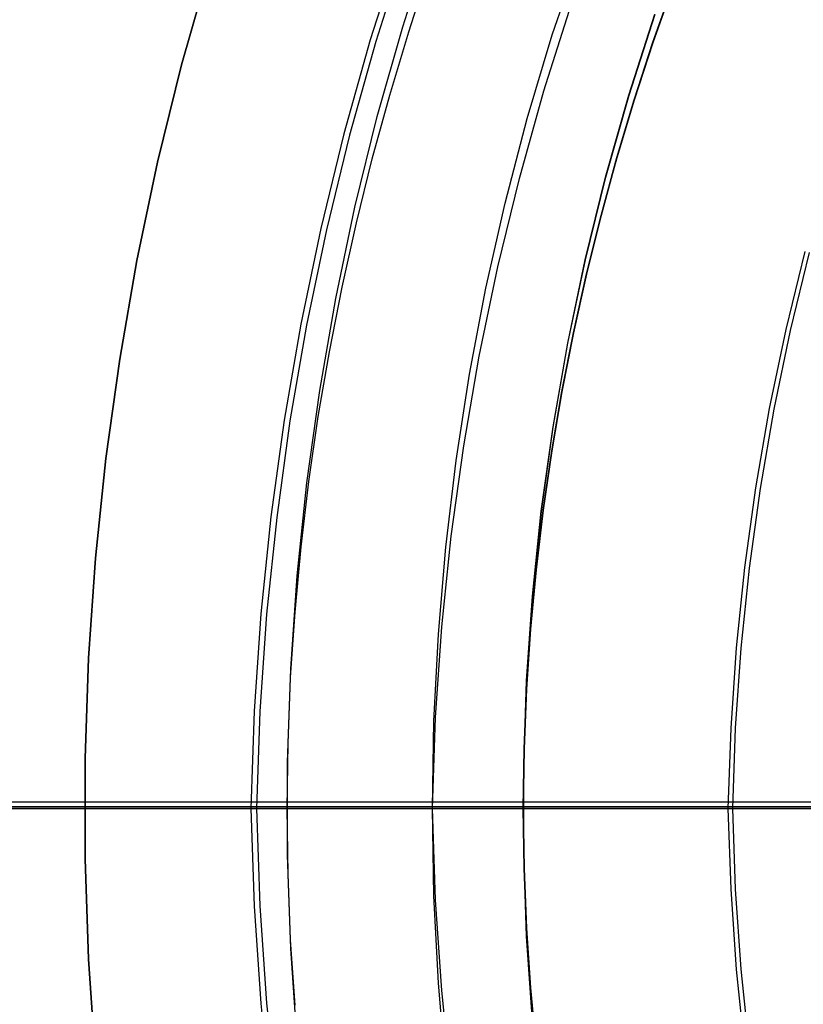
# Model space of a CAD drawing. Header units: millimetres. Extents: x 8926 to 10090, y -5004 to -3986.
# Tile 73 of 256: x 9484.82 to 9490.62, y -4354.95 to -4347.67. Entities that reach past the tile are written whole.
import ezdxf

# ---------------------------------------------------------------- set-up
doc = ezdxf.new("R2010")
doc.units = ezdxf.units.MM
for name, color, linetype in [('1', 7, 'Continuous'), ('COLOR EXT', 7, 'Continuous'), ('luz', 7, 'Continuous')]:
    doc.layers.add(name, color=color, linetype=linetype)
doc.layers.add('BLANCO METALICO', color=7, linetype='Continuous', true_color=0xededed)

msp = doc.modelspace()

# ---------------------------------------------------------------- linework, layer by layer
at = {"layer": '1', "color": 250, "true_color": 0x111111}
for p, q in [((9487.6582, -4347.7196, 107.4778), (9487.8693, -4347.0622, 107.4778)), ((9487.6582, -4347.7196, 125.9405), (9487.8693, -4347.0622, 125.9405)), ((9487.636, -4347.127, 48.3312), (9487.4174, -4347.8151, 48.3312)), ((9487.6769, -4347.1406, 96.1312), (9487.4589, -4347.8272, 96.1312)), ((9488.7647, -4347.7795, 145.4778), (9488.9707, -4347.1669, 145.4778)), ((9486.0223, -4348.0005, 48.3312), (9486.2247, -4347.2865, 48.3312)), ((9486.2247, -4347.2865, 96.1312), (9486.0223, -4348.0005, 96.1312)), ((9487.7024, -4347.7564, 144.4031), (9487.8541, -4347.2911, 144.4031)), ((9489.6579, -4347.4121, 98.1043), (9489.5093, -4347.8338, 98.1043)), ((9489.5093, -4347.8338, 102.5365), (9489.6579, -4347.4121, 102.5365)), ((9489.5111, -4347.8344, 41.909), (9489.6596, -4347.4127, 41.909)), ((9489.5111, -4347.8344, 46.313), (9489.6596, -4347.4127, 46.313)), ((9488.7029, -4348.1924, 145.4778), (9488.9069, -4347.5498, 145.4778)), ((9489.3305, -4348.225, 100.3203), (9489.5232, -4347.625, 100.3203)), ((9489.3323, -4348.2255, 44.111), (9489.5249, -4347.6256, 44.111)), ((9487.4699, -4348.384, 107.4778), (9487.6582, -4347.7196, 107.4778)), ((9487.4699, -4348.384, 125.9405), (9487.6582, -4347.7196, 125.9405)), ((9487.4174, -4347.8151, 48.3312), (9487.2225, -4348.5103, 48.3312)), ((9487.5619, -4348.2248, 144.4031), (9487.7024, -4347.7564, 144.4031)), ((9488.5797, -4348.3987, 145.4778), (9488.7647, -4347.7795, 145.4778)), ((9487.4589, -4347.8272, 96.1312), (9487.2643, -4348.521, 96.1312)), ((9489.5093, -4347.8338, 98.1043), (9489.3709, -4348.2585, 98.1043)), ((9489.3709, -4348.2585, 102.5365), (9489.5093, -4347.8338, 102.5365)), ((9489.3726, -4348.2591, 41.909), (9489.5111, -4347.8344, 41.909)), ((9489.3726, -4348.2591, 46.313), (9489.5111, -4347.8344, 46.313)), ((9485.8447, -4348.7212, 48.3312), (9486.0223, -4348.0005, 48.3312)), ((9486.0223, -4348.0005, 96.1312), (9485.8447, -4348.7212, 96.1312)), ((9487.4329, -4348.696, 144.4031), (9487.5619, -4348.2248, 144.4031)), ((9488.5209, -4348.8415, 145.4778), (9488.7029, -4348.1924, 145.4778)), ((9489.1587, -4348.8313, 100.3203), (9489.3305, -4348.225, 100.3203)), ((9489.1605, -4348.8318, 44.111), (9489.3323, -4348.2255, 44.111)), ((9489.3709, -4348.2585, 98.1043), (9489.2427, -4348.686, 98.1043)), ((9489.2427, -4348.686, 102.5365), (9489.3709, -4348.2585, 102.5365)), ((9489.2445, -4348.6865, 41.909), (9489.3726, -4348.2591, 41.909)), ((9489.2445, -4348.6865, 46.313), (9489.3726, -4348.2591, 46.313)), ((9487.3046, -4349.0544, 107.4778), (9487.4699, -4348.384, 107.4778)), ((9487.3046, -4349.0544, 125.9405), (9487.4699, -4348.384, 125.9405)), ((9488.416, -4349.024, 145.4778), (9488.5797, -4348.3987, 145.4778)), ((9487.2225, -4348.5103, 48.3312), (9487.0514, -4349.2117, 48.3312)), ((9487.2643, -4348.521, 96.1312), (9487.0936, -4349.2209, 96.1312)), ((9487.3153, -4349.1698, 144.4031), (9487.4329, -4348.696, 144.4031)), ((9489.2427, -4348.686, 98.1043), (9489.1249, -4349.1161, 98.1043)), ((9489.1249, -4349.1161, 102.5365), (9489.2427, -4348.686, 102.5365)), ((9489.1267, -4349.1165, 41.909), (9489.2445, -4348.6865, 41.909)), ((9489.1267, -4349.1165, 46.313), (9489.2445, -4348.6865, 46.313)), ((9485.692, -4349.4475, 48.3312), (9485.8447, -4348.7212, 48.3312)), ((9485.8447, -4348.7212, 96.1312), (9485.692, -4349.4475, 96.1312)), ((9488.3611, -4349.4964, 145.4778), (9488.5209, -4348.8415, 145.4778)), ((9489.0079, -4349.4432, 100.3203), (9489.1587, -4348.8313, 100.3203)), ((9489.0097, -4349.4436, 44.111), (9489.1605, -4348.8318, 44.111)), ((9487.1626, -4349.7301, 107.4778), (9487.3046, -4349.0544, 107.4778)), ((9487.1626, -4349.7301, 125.9405), (9487.3046, -4349.0544, 125.9405)), ((9488.2737, -4349.6544, 145.4778), (9488.416, -4349.024, 145.4778)), ((9489.1249, -4349.1161, 98.1043), (9489.0176, -4349.5484, 98.1043)), ((9489.0176, -4349.5484, 102.5365), (9489.1249, -4349.1161, 102.5365)), ((9489.0194, -4349.5488, 41.909), (9489.1267, -4349.1165, 41.909)), ((9489.0194, -4349.5488, 46.313), (9489.1267, -4349.1165, 46.313)), ((9487.2095, -4349.6458, 144.4031), (9487.3153, -4349.1698, 144.4031)), ((9487.0514, -4349.2117, 48.3312), (9486.9043, -4349.9186, 48.3312)), ((9487.0936, -4349.2209, 96.1312), (9486.9468, -4349.9262, 96.1312)), ((9490.4936, -4349.9599, 39.9852), (9490.6349, -4349.3807, 39.9852)), ((9490.5259, -4349.9669, 104.4947), (9490.6669, -4349.3889, 104.4947)), ((9485.5645, -4350.1787, 48.3312), (9485.692, -4349.4475, 48.3312)), ((9485.692, -4349.4475, 96.1312), (9485.5645, -4350.1787, 96.1312)), ((9488.2237, -4350.1564, 145.4778), (9488.3611, -4349.4964, 145.4778)), ((9488.8783, -4350.0599, 100.3203), (9489.0079, -4349.4432, 100.3203)), ((9488.8801, -4350.0602, 44.111), (9489.0097, -4349.4436, 44.111)), ((9489.0176, -4349.5484, 98.1043), (9488.921, -4349.9829, 98.1043)), ((9488.921, -4349.9829, 102.5365), (9489.0176, -4349.5484, 102.5365)), ((9488.9229, -4349.9832, 41.909), (9489.0194, -4349.5488, 41.909)), ((9488.9229, -4349.9832, 46.313), (9489.0194, -4349.5488, 46.313)), ((9487.1155, -4350.1238, 144.4031), (9487.2095, -4349.6458, 144.4031)), ((9488.153, -4350.2893, 145.4778), (9488.2737, -4349.6544, 145.4778)), ((9487.044, -4350.4104, 107.4778), (9487.1626, -4349.7301, 107.4778)), ((9487.044, -4350.4104, 125.9405), (9487.1626, -4349.7301, 125.9405)), ((9486.9043, -4349.9186, 48.3312), (9486.7813, -4350.63, 48.3312)), ((9486.9468, -4349.9262, 96.1312), (9486.8241, -4350.6362, 96.1312)), ((9488.921, -4349.9829, 98.1043), (9488.8353, -4350.4191, 98.1043)), ((9488.8353, -4350.4191, 102.5365), (9488.921, -4349.9829, 102.5365)), ((9488.8371, -4350.4194, 41.909), (9488.9229, -4349.9832, 41.909)), ((9488.8371, -4350.4194, 46.313), (9488.9229, -4349.9832, 46.313)), ((9490.3721, -4350.5436, 39.9852), (9490.4936, -4349.9599, 39.9852)), ((9490.4047, -4350.5494, 104.4947), (9490.5259, -4349.9669, 104.4947)), ((9488.77, -4350.6807, 100.3203), (9488.8783, -4350.0599, 100.3203)), ((9488.7718, -4350.681, 44.111), (9488.8801, -4350.0602, 44.111)), ((9487.0336, -4350.6036, 144.4031), (9487.1155, -4350.1238, 144.4031)), ((9485.4624, -4350.9138, 48.3312), (9485.5645, -4350.1787, 48.3312)), ((9485.5645, -4350.1787, 96.1312), (9485.4624, -4350.9138, 96.1312)), ((9488.1089, -4350.8207, 145.4778), (9488.2237, -4350.1564, 145.4778)), ((9488.0541, -4350.928, 145.4778), (9488.153, -4350.2893, 145.4778)), ((9486.949, -4351.0943, 107.4778), (9487.044, -4350.4104, 107.4778)), ((9486.949, -4351.0943, 125.9405), (9487.044, -4350.4104, 125.9405)), ((9488.8353, -4350.4191, 98.1043), (9488.7605, -4350.857, 98.1043)), ((9488.7605, -4350.857, 102.5365), (9488.8353, -4350.4191, 102.5365)), ((9488.7623, -4350.8573, 41.909), (9488.8371, -4350.4194, 41.909)), ((9488.7623, -4350.8573, 46.313), (9488.8371, -4350.4194, 46.313)), ((9490.2706, -4351.1311, 39.9852), (9490.3721, -4350.5436, 39.9852)), ((9490.3034, -4351.1358, 104.4947), (9490.4047, -4350.5494, 104.4947)), ((9486.7813, -4350.63, 48.3312), (9486.6827, -4351.3453, 48.3312)), ((9486.8241, -4350.6362, 96.1312), (9486.7257, -4351.3499, 96.1312)), ((9486.9638, -4351.0849, 144.4031), (9487.0336, -4350.6036, 144.4031)), ((9488.6833, -4351.3049, 100.3203), (9488.77, -4350.6807, 100.3203)), ((9488.6851, -4351.3051, 44.111), (9488.7718, -4350.681, 44.111)), ((9488.0169, -4351.4885, 145.4778), (9488.1089, -4350.8207, 145.4778)), ((9488.7605, -4350.857, 98.1043), (9488.6968, -4351.2963, 98.1043)), ((9488.6968, -4351.2963, 102.5365), (9488.7605, -4350.857, 102.5365)), ((9488.6987, -4351.2965, 41.909), (9488.7623, -4350.8573, 41.909)), ((9488.6987, -4351.2965, 46.313), (9488.7623, -4350.8573, 46.313)), ((9485.3856, -4351.652, 48.3312), (9485.4624, -4350.9138, 48.3312)), ((9485.4624, -4350.9138, 96.1312), (9485.3856, -4351.652, 96.1312)), ((9487.977, -4351.5697, 145.4778), (9488.0541, -4350.928, 145.4778)), ((9486.8776, -4351.7811, 107.4778), (9486.949, -4351.0943, 107.4778)), ((9486.8776, -4351.7811, 125.9405), (9486.949, -4351.0943, 125.9405)), ((9486.9064, -4351.5674, 144.4031), (9486.9638, -4351.0849, 144.4031)), ((9490.1891, -4351.7217, 39.9852), (9490.2706, -4351.1311, 39.9852)), ((9490.2221, -4351.7252, 104.4947), (9490.3034, -4351.1358, 104.4947)), ((9488.6181, -4351.9317, 100.3203), (9488.6833, -4351.3049, 100.3203)), ((9488.62, -4351.9319, 44.111), (9488.6851, -4351.3051, 44.111)), ((9488.6968, -4351.2963, 98.1043), (9488.6444, -4351.7367, 98.1043)), ((9488.6444, -4351.7367, 102.5365), (9488.6968, -4351.2963, 102.5365)), ((9488.6463, -4351.7369, 41.909), (9488.6987, -4351.2965, 41.909)), ((9488.6463, -4351.7369, 46.313), (9488.6987, -4351.2965, 46.313)), ((9486.6827, -4351.3453, 48.3312), (9486.6085, -4352.0634, 48.3312)), ((9486.7257, -4351.3499, 96.1312), (9486.6517, -4352.0665, 96.1312)), ((9487.9476, -4352.159, 145.4778), (9488.0169, -4351.4885, 145.4778)), ((9486.8615, -4352.051, 144.4031), (9486.9064, -4351.5674, 144.4031)), ((9487.9219, -4352.2136, 145.4778), (9487.977, -4351.5697, 145.4778)), ((9485.3344, -4352.3925, 48.3312), (9485.3856, -4351.652, 48.3312)), ((9485.3856, -4351.652, 96.1312), (9485.3344, -4352.3925, 96.1312)), ((9488.6444, -4351.7367, 98.1043), (9488.6034, -4352.178, 98.1043)), ((9488.6034, -4352.178, 102.5365), (9488.6444, -4351.7367, 102.5365)), ((9488.6052, -4352.1782, 41.909), (9488.6463, -4351.7369, 41.909)), ((9488.6052, -4352.1782, 46.313), (9488.6463, -4351.7369, 46.313)), ((9490.1279, -4352.3147, 39.9852), (9490.1891, -4351.7217, 39.9852)), ((9490.161, -4352.3171, 104.4947), (9490.2221, -4351.7252, 104.4947)), ((9486.8299, -4352.47, 107.4778), (9486.8776, -4351.7811, 107.4778)), ((9486.8299, -4352.47, 125.9405), (9486.8776, -4351.7811, 125.9405)), ((9488.5746, -4352.5604, 100.3203), (9488.6181, -4351.9317, 100.3203)), ((9488.5765, -4352.5605, 44.111), (9488.62, -4351.9319, 44.111)), ((9486.6085, -4352.0634, 48.3312), (9486.5589, -4352.7837, 48.3312)), ((9486.6517, -4352.0665, 96.1312), (9486.6021, -4352.7853, 96.1312)), ((9486.8292, -4352.5354, 144.4031), (9486.8615, -4352.051, 144.4031)), ((9487.9012, -4352.8316, 145.4778), (9487.9476, -4352.159, 145.4778)), ((9488.6034, -4352.178, 98.1043), (9488.5739, -4352.6201, 98.1043)), ((9488.5739, -4352.6201, 102.5365), (9488.6034, -4352.178, 102.5365)), ((9488.5758, -4352.6202, 41.909), (9488.6052, -4352.1782, 41.909)), ((9488.5758, -4352.6202, 46.313), (9488.6052, -4352.1782, 46.313)), ((9487.8888, -4352.8591, 145.4778), (9487.9219, -4352.2136, 145.4778)), ((9490.0869, -4352.9095, 39.9852), (9490.1279, -4352.3147, 39.9852)), ((9490.12, -4352.9107, 104.4947), (9490.161, -4352.3171, 104.4947)), ((9485.3088, -4353.1342, 48.3312), (9485.3344, -4352.3925, 48.3312)), ((9485.3344, -4352.3925, 96.1312), (9485.3088, -4353.1342, 96.1312)), ((9486.8061, -4353.1601, 107.4778), (9486.8299, -4352.47, 107.4778)), ((9486.8061, -4353.1601, 125.9405), (9486.8299, -4352.47, 125.9405)), ((9486.8097, -4353.0202, 144.4031), (9486.8292, -4352.5354, 144.4031)), ((9488.5529, -4353.1902, 100.3203), (9488.5746, -4352.5604, 100.3203)), ((9488.5547, -4353.1902, 44.111), (9488.5765, -4352.5605, 44.111)), ((9488.5739, -4352.6201, 98.1043), (9488.5561, -4353.0626, 98.1043)), ((9488.5561, -4353.0626, 102.5365), (9488.5739, -4352.6201, 102.5365)), ((9488.558, -4353.0626, 41.909), (9488.5758, -4352.6202, 41.909)), ((9488.558, -4353.0626, 46.313), (9488.5758, -4352.6202, 46.313)), ((9486.5589, -4352.7837, 48.3312), (9486.5338, -4353.5053, 48.3312)), ((9486.6021, -4352.7853, 96.1312), (9486.5771, -4353.5053, 96.1312)), ((9487.8778, -4353.5053, 145.4778), (9487.9012, -4352.8316, 145.4778)), ((9487.8778, -4353.5053, 145.4778), (9487.8888, -4352.8591, 145.4778)), ((9490.0662, -4353.5053, 39.9852), (9490.0869, -4352.9095, 39.9852)), ((9490.0994, -4353.5053, 104.4947), (9490.12, -4352.9107, 104.4947)), ((9486.8031, -4353.5053, 144.4031), (9486.8097, -4353.0202, 144.4031)), ((9488.5561, -4353.0626, 98.1043), (9488.5502, -4353.5053, 98.1043)), ((9488.5502, -4353.5053, 102.5365), (9488.5561, -4353.0626, 102.5365)), ((9488.552, -4353.5053, 41.909), (9488.558, -4353.0626, 41.909)), ((9488.552, -4353.5053, 46.313), (9488.558, -4353.0626, 46.313)), ((9485.3088, -4353.8764, 48.3312), (9485.3088, -4353.1342, 48.3312)), ((9485.3088, -4353.1342, 96.1312), (9485.3088, -4353.8764, 96.1312)), ((9486.8061, -4353.8506, 107.4778), (9486.8061, -4353.1601, 107.4778)), ((9486.8061, -4353.8506, 125.9405), (9486.8061, -4353.1601, 125.9405)), ((9488.5529, -4353.8204, 100.3203), (9488.5529, -4353.1902, 100.3203)), ((9488.5547, -4353.8204, 44.111), (9488.5547, -4353.1902, 44.111)), ((9486.5338, -4353.5053, 48.3312), (9485.3056, -4353.5053, 48.3312)), ((9486.5771, -4353.5053, 96.1312), (9485.3056, -4353.5053, 96.1312)), ((9486.5338, -4353.5053, 48.3312), (9486.5589, -4354.2269, 48.3312)), ((9486.6027, -4353.5053, 48.3301), (9486.5338, -4353.5053, 48.3312)), ((9486.5771, -4353.5053, 96.1312), (9486.6021, -4354.2253, 96.1312)), ((9486.5771, -4353.5053, 96.1312), (9486.6444, -4353.5053, 96.1324)), ((9486.6715, -4353.5053, 48.3265), (9486.6027, -4353.5053, 48.3301)), ((9486.6444, -4353.5053, 96.1324), (9486.7117, -4353.5053, 96.1358)), ((9486.7402, -4353.5053, 48.3207), (9486.6715, -4353.5053, 48.3265)), ((9486.7117, -4353.5053, 96.1358), (9486.7788, -4353.5053, 96.1416)), ((9486.8086, -4353.5053, 48.3125), (9486.7402, -4353.5053, 48.3207)), ((9486.7788, -4353.5053, 96.1416), (9486.8457, -4353.5053, 96.1496)), ((9486.8097, -4353.9904, 144.4031), (9486.8031, -4353.5053, 144.4031)), ((9486.8038, -4353.5053, 144.4398), (9486.8031, -4353.5053, 144.4031)), ((9499.4056, -4353.5053, 107.4778), (9486.8031, -4353.5053, 107.4778)), ((9486.8031, -4353.5053, 144.4031), (9486.8031, -4353.5053, 107.4778)), ((9486.8056, -4353.5053, 144.4765), (9486.8038, -4353.5053, 144.4398)), ((9486.8088, -4353.5053, 144.513), (9486.8056, -4353.5053, 144.4765)), ((9486.8767, -4353.5053, 48.3019), (9486.8086, -4353.5053, 48.3125)), ((9486.8131, -4353.5053, 144.5494), (9486.8088, -4353.5053, 144.513)), ((9486.8188, -4353.5053, 144.5857), (9486.8131, -4353.5053, 144.5494)), ((9486.8256, -4353.5053, 144.6218), (9486.8188, -4353.5053, 144.5857)), ((9486.8337, -4353.5053, 144.6576), (9486.8256, -4353.5053, 144.6218)), ((9486.843, -4353.5053, 144.6931), (9486.8337, -4353.5053, 144.6576)), ((9486.8535, -4353.5053, 144.7282), (9486.843, -4353.5053, 144.6931)), ((9486.8457, -4353.5053, 96.1496), (9486.9123, -4353.5053, 96.1599)), ((9486.8652, -4353.5053, 144.763), (9486.8535, -4353.5053, 144.7282)), ((9486.8781, -4353.5053, 144.7974), (9486.8652, -4353.5053, 144.763)), ((9486.9444, -4353.5053, 48.289), (9486.8767, -4353.5053, 48.3019)), ((9486.8921, -4353.5053, 144.8313), (9486.8781, -4353.5053, 144.7974)), ((9486.9073, -4353.5053, 144.8647), (9486.8921, -4353.5053, 144.8313)), ((9486.9236, -4353.5053, 144.8975), (9486.9073, -4353.5053, 144.8647)), ((9486.9123, -4353.5053, 96.1599), (9486.9785, -4353.5053, 96.1725)), ((9486.9411, -4353.5053, 144.9298), (9486.9236, -4353.5053, 144.8975)), ((9486.9596, -4353.5053, 144.9615), (9486.9411, -4353.5053, 144.9298)), ((9487.0116, -4353.5053, 48.2739), (9486.9444, -4353.5053, 48.289)), ((9486.9792, -4353.5053, 144.9925), (9486.9596, -4353.5053, 144.9615)), ((9486.9785, -4353.5053, 96.1725), (9487.0442, -4353.5053, 96.1874)), ((9486.9998, -4353.5053, 145.0229), (9486.9792, -4353.5053, 144.9925)), ((9487.0215, -4353.5053, 145.0525), (9486.9998, -4353.5053, 145.0229)), ((9487.0783, -4353.5053, 48.2564), (9487.0116, -4353.5053, 48.2739)), ((9487.0442, -4353.5053, 145.0813), (9487.0215, -4353.5053, 145.0525)), ((9487.0678, -4353.5053, 145.1094), (9487.0442, -4353.5053, 145.0813)), ((9487.0442, -4353.5053, 96.1874), (9487.1094, -4353.5053, 96.2044)), ((9487.0924, -4353.5053, 145.1366), (9487.0678, -4353.5053, 145.1094)), ((9487.1443, -4353.5053, 48.2367), (9487.0783, -4353.5053, 48.2564)), ((9487.1179, -4353.5053, 145.163), (9487.0924, -4353.5053, 145.1366)), ((9487.1094, -4353.5053, 96.2044), (9487.174, -4353.5053, 96.2237)), ((9487.1443, -4353.5053, 145.1885), (9487.1179, -4353.5053, 145.163)), ((9487.1715, -4353.5053, 145.2131), (9487.1443, -4353.5053, 145.1885)), ((9487.2096, -4353.5053, 48.2147), (9487.1443, -4353.5053, 48.2367)), ((9487.1996, -4353.5053, 145.2368), (9487.1715, -4353.5053, 145.2131)), ((9487.174, -4353.5053, 96.2237), (9487.2378, -4353.5053, 96.2452)), ((9487.2285, -4353.5053, 145.2594), (9487.1996, -4353.5053, 145.2368)), ((9487.2742, -4353.5053, 48.1905), (9487.2096, -4353.5053, 48.2147)), ((9487.2581, -4353.5053, 145.2811), (9487.2285, -4353.5053, 145.2594)), ((9487.2378, -4353.5053, 96.2452), (9487.3009, -4353.5053, 96.2688)), ((9487.2884, -4353.5053, 145.3017), (9487.2581, -4353.5053, 145.2811)), ((9487.3378, -4353.5053, 48.1642), (9487.2742, -4353.5053, 48.1905)), ((9487.3194, -4353.5053, 145.3213), (9487.2884, -4353.5053, 145.3017)), ((9487.3009, -4353.5053, 96.2688), (9487.3632, -4353.5053, 96.2946)), ((9487.3511, -4353.5053, 145.3399), (9487.3194, -4353.5053, 145.3213)), ((9487.4006, -4353.5053, 48.1356), (9487.3378, -4353.5053, 48.1642)), ((9487.3834, -4353.5053, 145.3573), (9487.3511, -4353.5053, 145.3399)), ((9487.3632, -4353.5053, 96.2946), (9487.4245, -4353.5053, 96.3225)), ((9487.4163, -4353.5053, 145.3736), (9487.3834, -4353.5053, 145.3573)), ((9487.4623, -4353.5053, 48.105), (9487.4006, -4353.5053, 48.1356)), ((9487.4497, -4353.5053, 145.3888), (9487.4163, -4353.5053, 145.3736)), ((9487.4245, -4353.5053, 96.3225), (9487.4848, -4353.5053, 96.3525)), ((9487.4836, -4353.5053, 145.4029), (9487.4497, -4353.5053, 145.3888)), ((9487.5229, -4353.5053, 48.0722), (9487.4623, -4353.5053, 48.105)), ((9487.5179, -4353.5053, 145.4157), (9487.4836, -4353.5053, 145.4029)), ((9487.4848, -4353.5053, 96.3525), (9487.5441, -4353.5053, 96.3845)), ((9487.5527, -4353.5053, 145.4274), (9487.5179, -4353.5053, 145.4157)), ((9487.5824, -4353.5053, 48.0374), (9487.5229, -4353.5053, 48.0722)), ((9487.5441, -4353.5053, 96.3845), (9487.6023, -4353.5053, 96.4185)), ((9487.5879, -4353.5053, 145.4379), (9487.5527, -4353.5053, 145.4274)), ((9487.6407, -4353.5053, 48.0006), (9487.5824, -4353.5053, 48.0374)), ((9487.6234, -4353.5053, 145.4472), (9487.5879, -4353.5053, 145.4379)), ((9487.6023, -4353.5053, 96.4185), (9487.6592, -4353.5053, 96.4545)), ((9487.6592, -4353.5053, 145.4553), (9487.6234, -4353.5053, 145.4472)), ((9487.6977, -4353.5053, 47.9619), (9487.6407, -4353.5053, 48.0006)), ((9487.6952, -4353.5053, 145.4622), (9487.6592, -4353.5053, 145.4553)), ((9487.6592, -4353.5053, 96.4545), (9487.7149, -4353.5053, 96.4924)), ((9487.7315, -4353.5053, 145.4678), (9487.6952, -4353.5053, 145.4622)), ((9487.7533, -4353.5053, 47.9212), (9487.6977, -4353.5053, 47.9619)), ((9487.7149, -4353.5053, 96.4924), (9487.7693, -4353.5053, 96.5322)), ((9487.7679, -4353.5053, 145.4722), (9487.7315, -4353.5053, 145.4678)), ((9487.8075, -4353.5053, 47.8786), (9487.7533, -4353.5053, 47.9212)), ((9487.8045, -4353.5053, 145.4753), (9487.7679, -4353.5053, 145.4722)), ((9487.7693, -4353.5053, 96.5322), (9487.8223, -4353.5053, 96.5738)), ((9487.8411, -4353.5053, 145.4772), (9487.8045, -4353.5053, 145.4753)), ((9487.8602, -4353.5053, 47.8342), (9487.8075, -4353.5053, 47.8786)), ((9487.8223, -4353.5053, 96.5738), (9487.8738, -4353.5053, 96.6172)), ((9487.8778, -4353.5053, 145.4778), (9487.8411, -4353.5053, 145.4772)), ((9487.9113, -4353.5053, 47.788), (9487.8602, -4353.5053, 47.8342)), ((9487.8738, -4353.5053, 96.6172), (9487.9238, -4353.5053, 96.6623)), ((9487.9012, -4354.179, 145.4778), (9487.8778, -4353.5053, 145.4778)), ((9487.8888, -4354.1515, 145.4778), (9487.8778, -4353.5053, 145.4778)), ((9495.4653, -4353.5053, 145.4778), (9487.8778, -4353.5053, 145.4778)), ((9487.9609, -4353.5053, 47.7401), (9487.9113, -4353.5053, 47.788)), ((9487.9238, -4353.5053, 96.6623), (9487.9723, -4353.5053, 96.7092)), ((9488.0088, -4353.5053, 47.6906), (9487.9609, -4353.5053, 47.7401)), ((9487.9723, -4353.5053, 96.7092), (9488.0191, -4353.5053, 96.7576)), ((9488.0549, -4353.5053, 47.6394), (9488.0088, -4353.5053, 47.6906)), ((9488.0191, -4353.5053, 96.7576), (9488.0642, -4353.5053, 96.8076)), ((9488.0993, -4353.5053, 47.5867), (9488.0549, -4353.5053, 47.6394)), ((9488.0642, -4353.5053, 96.8076), (9488.1076, -4353.5053, 96.8591)), ((9488.1419, -4353.5053, 47.5325), (9488.0993, -4353.5053, 47.5867)), ((9488.1076, -4353.5053, 96.8591), (9488.1492, -4353.5053, 96.9121)), ((9488.1826, -4353.5053, 47.4769), (9488.1419, -4353.5053, 47.5325)), ((9488.1492, -4353.5053, 96.9121), (9488.189, -4353.5053, 96.9665)), ((9488.2214, -4353.5053, 47.4199), (9488.1826, -4353.5053, 47.4769)), ((9488.189, -4353.5053, 96.9665), (9488.2269, -4353.5053, 97.0222)), ((9488.2582, -4353.5053, 47.3617), (9488.2214, -4353.5053, 47.4199)), ((9488.2269, -4353.5053, 97.0222), (9488.2629, -4353.5053, 97.0792)), ((9488.293, -4353.5053, 47.3022), (9488.2582, -4353.5053, 47.3617)), ((9488.2629, -4353.5053, 97.0792), (9488.2969, -4353.5053, 97.1373)), ((9488.3257, -4353.5053, 47.2415), (9488.293, -4353.5053, 47.3022)), ((9488.2969, -4353.5053, 97.1373), (9488.3289, -4353.5053, 97.1966)), ((9488.3564, -4353.5053, 47.1798), (9488.3257, -4353.5053, 47.2415)), ((9488.3289, -4353.5053, 97.1966), (9488.3589, -4353.5053, 97.2569)), ((9488.3849, -4353.5053, 47.1171), (9488.3564, -4353.5053, 47.1798)), ((9488.3589, -4353.5053, 97.2569), (9488.3868, -4353.5053, 97.3183)), ((9488.4113, -4353.5053, 47.0534), (9488.3849, -4353.5053, 47.1171)), ((9488.3868, -4353.5053, 97.3183), (9488.4126, -4353.5053, 97.3805)), ((9488.4355, -4353.5053, 46.9889), (9488.4113, -4353.5053, 47.0534)), ((9488.4126, -4353.5053, 97.3805), (9488.4362, -4353.5053, 97.4436)), ((9488.4574, -4353.5053, 46.9236), (9488.4355, -4353.5053, 46.9889)), ((9488.4362, -4353.5053, 97.4436), (9488.4577, -4353.5053, 97.5075)), ((9488.4772, -4353.5053, 46.8575), (9488.4574, -4353.5053, 46.9236)), ((9488.4577, -4353.5053, 97.5075), (9488.477, -4353.5053, 97.572)), ((9488.477, -4353.5053, 97.572), (9488.4941, -4353.5053, 97.6372)), ((9488.4946, -4353.5053, 46.7909), (9488.4772, -4353.5053, 46.8575)), ((9488.4941, -4353.5053, 97.6372), (9488.5089, -4353.5053, 97.7029)), ((9488.5098, -4353.5053, 46.7236), (9488.4946, -4353.5053, 46.7909)), ((9488.5089, -4353.5053, 97.7029), (9488.5215, -4353.5053, 97.7691)), ((9488.5227, -4353.5053, 46.6559), (9488.5098, -4353.5053, 46.7236)), ((9488.5215, -4353.5053, 97.7691), (9488.5318, -4353.5053, 97.8357)), ((9488.5332, -4353.5053, 46.5878), (9488.5227, -4353.5053, 46.6559)), ((9488.5318, -4353.5053, 97.8357), (9488.5398, -4353.5053, 97.9026)), ((9488.5414, -4353.5053, 46.5194), (9488.5332, -4353.5053, 46.5878)), ((9488.5398, -4353.5053, 97.9026), (9488.5456, -4353.5053, 97.9697)), ((9488.5473, -4353.5053, 46.4507), (9488.5414, -4353.5053, 46.5194)), ((9488.5456, -4353.5053, 97.9697), (9488.549, -4353.5053, 98.037)), ((9488.5508, -4353.5053, 46.3819), (9488.5473, -4353.5053, 46.4507)), ((9488.549, -4353.5053, 98.037), (9488.5502, -4353.5053, 98.1043)), ((9488.5502, -4353.5053, 98.1043), (9488.5561, -4353.948, 98.1043)), ((9488.5561, -4353.948, 102.5365), (9488.5502, -4353.5053, 102.5365)), ((9488.5502, -4353.5053, 102.5362), (9488.5502, -4353.5053, 98.1043)), ((9488.5513, -4353.5053, 102.6073), (9488.5502, -4353.5053, 102.5383)), ((9488.552, -4353.5053, 46.313), (9488.5508, -4353.5053, 46.3819)), ((9488.5549, -4353.5053, 102.6762), (9488.5513, -4353.5053, 102.6073)), ((9488.558, -4353.948, 41.909), (9488.552, -4353.5053, 41.909)), ((9488.558, -4353.948, 46.313), (9488.552, -4353.5053, 46.313)), ((9488.552, -4353.5053, 41.909), (9488.5532, -4353.5053, 41.8413)), ((9488.552, -4353.5053, 46.313), (9488.552, -4353.5053, 41.909)), ((9488.5532, -4353.5053, 41.8413), (9488.5566, -4353.5053, 41.7738)), ((9488.5608, -4353.5053, 102.745), (9488.5549, -4353.5053, 102.6762)), ((9488.5566, -4353.5053, 41.7738), (9488.5624, -4353.5053, 41.7063)), ((9488.5691, -4353.5053, 102.8135), (9488.5608, -4353.5053, 102.745)), ((9488.5624, -4353.5053, 41.7063), (9488.5705, -4353.5053, 41.6391)), ((9488.5797, -4353.5053, 102.8817), (9488.5691, -4353.5053, 102.8135)), ((9488.5705, -4353.5053, 41.6391), (9488.5809, -4353.5053, 41.5723)), ((9488.5927, -4353.5053, 102.9495), (9488.5797, -4353.5053, 102.8817)), ((9488.5809, -4353.5053, 41.5723), (9488.5935, -4353.5053, 41.5058)), ((9488.608, -4353.5053, 103.0169), (9488.5927, -4353.5053, 102.9495)), ((9488.5935, -4353.5053, 41.5058), (9488.6084, -4353.5053, 41.4398)), ((9488.6256, -4353.5053, 103.0836), (9488.608, -4353.5053, 103.0169)), ((9488.6084, -4353.5053, 41.4398), (9488.6256, -4353.5053, 41.3743)), ((9488.6256, -4353.5053, 41.3743), (9488.645, -4353.5053, 41.3095)), ((9488.6454, -4353.5053, 103.1497), (9488.6256, -4353.5053, 103.0836)), ((9488.645, -4353.5053, 41.3095), (9488.6666, -4353.5053, 41.2453)), ((9488.6676, -4353.5053, 103.2151), (9488.6454, -4353.5053, 103.1497)), ((9488.6666, -4353.5053, 41.2453), (9488.6904, -4353.5053, 41.182)), ((9488.6919, -4353.5053, 103.2797), (9488.6676, -4353.5053, 103.2151)), ((9488.6904, -4353.5053, 41.182), (9488.7163, -4353.5053, 41.1195)), ((9488.7185, -4353.5053, 103.3434), (9488.6919, -4353.5053, 103.2797)), ((9488.7163, -4353.5053, 41.1195), (9488.7444, -4353.5053, 41.0579)), ((9488.7472, -4353.5053, 103.4062), (9488.7185, -4353.5053, 103.3434)), ((9488.7444, -4353.5053, 41.0579), (9488.7745, -4353.5053, 40.9973)), ((9488.7781, -4353.5053, 103.4679), (9488.7472, -4353.5053, 103.4062)), ((9488.7745, -4353.5053, 40.9973), (9488.8067, -4353.5053, 40.9377)), ((9488.8111, -4353.5053, 103.5286), (9488.7781, -4353.5053, 103.4679)), ((9488.8067, -4353.5053, 40.9377), (9488.8409, -4353.5053, 40.8794)), ((9488.8461, -4353.5053, 103.588), (9488.8111, -4353.5053, 103.5286)), ((9488.8409, -4353.5053, 40.8794), (9488.8771, -4353.5053, 40.8222)), ((9488.8832, -4353.5053, 103.6463), (9488.8461, -4353.5053, 103.588)), ((9488.8771, -4353.5053, 40.8222), (9488.9152, -4353.5053, 40.7663)), ((9488.9222, -4353.5053, 103.7032), (9488.8832, -4353.5053, 103.6463)), ((9488.9152, -4353.5053, 40.7663), (9488.9553, -4353.5053, 40.7117)), ((9488.9632, -4353.5053, 103.7588), (9488.9222, -4353.5053, 103.7032)), ((9488.9553, -4353.5053, 40.7117), (9488.9971, -4353.5053, 40.6585)), ((9489.006, -4353.5053, 103.8129), (9488.9632, -4353.5053, 103.7588)), ((9488.9971, -4353.5053, 40.6585), (9489.0408, -4353.5053, 40.6068)), ((9489.0507, -4353.5053, 103.8655), (9489.006, -4353.5053, 103.8129)), ((9489.0408, -4353.5053, 40.6068), (9489.0861, -4353.5053, 40.5566)), ((9489.0972, -4353.5053, 103.9165), (9489.0507, -4353.5053, 103.8655)), ((9489.0861, -4353.5053, 40.5566), (9489.1332, -4353.5053, 40.508)), ((9489.1454, -4353.5053, 103.966), (9489.0972, -4353.5053, 103.9165)), ((9489.1332, -4353.5053, 40.508), (9489.1819, -4353.5053, 40.461)), ((9489.1952, -4353.5053, 104.0137), (9489.1454, -4353.5053, 103.966)), ((9489.1819, -4353.5053, 40.461), (9489.2322, -4353.5053, 40.4157)), ((9489.2467, -4353.5053, 104.0597), (9489.1952, -4353.5053, 104.0137)), ((9489.2322, -4353.5053, 40.4157), (9489.2841, -4353.5053, 40.3722)), ((9489.2997, -4353.5053, 104.1039), (9489.2467, -4353.5053, 104.0597)), ((9489.2841, -4353.5053, 40.3722), (9489.3373, -4353.5053, 40.3304)), ((9489.3542, -4353.5053, 104.1463), (9489.2997, -4353.5053, 104.1039)), ((9489.3373, -4353.5053, 40.3304), (9489.392, -4353.5053, 40.2905)), ((9489.4102, -4353.5053, 104.1867), (9489.3542, -4353.5053, 104.1463)), ((9489.392, -4353.5053, 40.2905), (9489.448, -4353.5053, 40.2525)), ((9489.4674, -4353.5053, 104.2252), (9489.4102, -4353.5053, 104.1867)), ((9489.448, -4353.5053, 40.2525), (9489.5053, -4353.5053, 40.2165)), ((9489.526, -4353.5053, 104.2618), (9489.4674, -4353.5053, 104.2252)), ((9489.5053, -4353.5053, 40.2165), (9489.5637, -4353.5053, 40.1824)), ((9489.5858, -4353.5053, 104.2963), (9489.526, -4353.5053, 104.2618)), ((9489.5637, -4353.5053, 40.1824), (9489.6233, -4353.5053, 40.1503)), ((9489.6468, -4353.5053, 104.3287), (9489.5858, -4353.5053, 104.2963)), ((9489.6233, -4353.5053, 40.1503), (9489.684, -4353.5053, 40.1203)), ((9489.7088, -4353.5053, 104.359), (9489.6468, -4353.5053, 104.3287)), ((9489.684, -4353.5053, 40.1203), (9489.7456, -4353.5053, 40.0924)), ((9489.7718, -4353.5053, 104.3871), (9489.7088, -4353.5053, 104.359)), ((9489.7456, -4353.5053, 40.0924), (9489.8082, -4353.5053, 40.0666)), ((9489.8358, -4353.5053, 104.4131), (9489.7718, -4353.5053, 104.3871)), ((9489.8082, -4353.5053, 40.0666), (9489.8716, -4353.5053, 40.0429)), ((9489.9006, -4353.5053, 104.4369), (9489.8358, -4353.5053, 104.4131)), ((9489.8716, -4353.5053, 40.0429), (9489.9358, -4353.5053, 40.0215)), ((9489.9662, -4353.5053, 104.4584), (9489.9006, -4353.5053, 104.4369)), ((9489.9358, -4353.5053, 40.0215), (9490.0007, -4353.5053, 40.0022)), ((9490.0324, -4353.5053, 104.4777), (9489.9662, -4353.5053, 104.4584)), ((9490.0007, -4353.5053, 40.0022), (9490.0662, -4353.5053, 39.9852)), ((9490.0994, -4353.5053, 104.4947), (9490.0324, -4353.5053, 104.4777)), ((9490.0869, -4354.1011, 39.9852), (9490.0662, -4353.5053, 39.9852)), ((9490.12, -4354.1, 104.4947), (9490.0994, -4353.5053, 104.4947)), ((9486.8299, -4354.5406, 107.4778), (9486.8061, -4353.8506, 107.4778)), ((9486.8299, -4354.5406, 125.9405), (9486.8061, -4353.8506, 125.9405)), ((9488.5746, -4354.4502, 100.3203), (9488.5529, -4353.8204, 100.3203)), ((9488.5765, -4354.4501, 44.111), (9488.5547, -4353.8204, 44.111)), ((9485.3344, -4354.6182, 48.3312), (9485.3088, -4353.8764, 48.3312)), ((9485.3088, -4353.8764, 96.1312), (9485.3344, -4354.6182, 96.1312)), ((9486.8292, -4354.4753, 144.4031), (9486.8097, -4353.9904, 144.4031)), ((9488.5561, -4353.948, 98.1043), (9488.5739, -4354.3905, 98.1043)), ((9488.5739, -4354.3905, 102.5364), (9488.5561, -4353.948, 102.5365)), ((9488.5758, -4354.3904, 41.909), (9488.558, -4353.948, 41.909)), ((9488.5758, -4354.3904, 46.313), (9488.558, -4353.948, 46.313)), ((9487.9219, -4354.797, 145.4778), (9487.8888, -4354.1515, 145.4778)), ((9490.1279, -4354.6959, 39.9852), (9490.0869, -4354.1011, 39.9852)), ((9490.161, -4354.6936, 104.4947), (9490.12, -4354.1, 104.4947)), ((9486.5589, -4354.2269, 48.3312), (9486.6085, -4354.9472, 48.3312)), ((9486.6021, -4354.2253, 96.1312), (9486.6517, -4354.9441, 96.1312)), ((9487.9476, -4354.8516, 145.4778), (9487.9012, -4354.179, 145.4778)), ((9488.5739, -4354.3905, 98.1043), (9488.6034, -4354.8326, 98.1043)), ((9488.6034, -4354.8326, 102.5364), (9488.5739, -4354.3905, 102.5364)), ((9488.6181, -4355.0789, 100.3203), (9488.5746, -4354.4502, 100.3203)), ((9488.6052, -4354.8324, 41.909), (9488.5758, -4354.3904, 41.909)), ((9488.6052, -4354.8324, 46.313), (9488.5758, -4354.3904, 46.313)), ((9488.62, -4355.0787, 44.111), (9488.5765, -4354.4501, 44.111)), ((9486.8615, -4354.9596, 144.4031), (9486.8292, -4354.4753, 144.4031)), ((9486.8776, -4355.2295, 107.4778), (9486.8299, -4354.5406, 107.4778)), ((9486.8776, -4355.2295, 125.9405), (9486.8299, -4354.5406, 125.9405)), ((9485.3856, -4355.3586, 48.3312), (9485.3344, -4354.6182, 48.3312)), ((9485.3344, -4354.6182, 96.1312), (9485.3856, -4355.3586, 96.1312)), ((9490.1891, -4355.289, 39.9852), (9490.1279, -4354.6959, 39.9852)), ((9490.2221, -4355.2854, 104.4947), (9490.161, -4354.6936, 104.4947)), ((9487.977, -4355.4409, 145.4778), (9487.9219, -4354.797, 145.4778)), ((9488.0169, -4355.5221, 145.4778), (9487.9476, -4354.8516, 145.4778)), ((9488.6034, -4354.8326, 98.1043), (9488.6444, -4355.2739, 98.1043)), ((9488.6444, -4355.2739, 102.5364), (9488.6034, -4354.8326, 102.5364)), ((9488.6463, -4355.2737, 41.909), (9488.6052, -4354.8324, 41.909)), ((9488.6463, -4355.2737, 46.313), (9488.6052, -4354.8324, 46.313)), ((9486.6085, -4354.9472, 48.3312), (9486.6827, -4355.6653, 48.3312)), ((9486.6517, -4354.9441, 96.1312), (9486.7257, -4355.6607, 96.1312))]:
    msp.add_line(p, q, dxfattribs=at)
at = {"layer": 'BLANCO METALICO', "color": 3, "true_color": 0x00ff00}
msp.add_line((9493.305, -4353.5053, 218.114), (9481.305, -4353.5053, 218.114), dxfattribs=at)
at = {"layer": 'BLANCO METALICO'}
for p, q in [((9484.4062, -4353.5053, 235.5108), (9484.8254, -4353.5053, 234.7503)), ((9484.8246, -4353.5053, 239.5095), (9485.111, -4353.5053, 238.7498)), ((9484.8254, -4353.5053, 234.7503), (9485.2704, -4353.5053, 234.0047)), ((9485.111, -4353.5053, 238.7498), (9485.4237, -4353.5053, 238.0005)), ((9485.2704, -4353.5053, 234.0047), (9485.7408, -4353.5053, 233.2747)), ((9485.4237, -4353.5053, 238.0005), (9485.7622, -4353.5053, 237.2626)), ((9485.7408, -4353.5053, 233.2747), (9486.2358, -4353.5053, 232.5613)), ((9485.7622, -4353.5053, 237.2626), (9486.1262, -4353.5053, 236.5368)), ((9486.1262, -4353.5053, 236.5368), (9486.5153, -4353.5053, 235.8242)), ((9486.2358, -4353.5053, 232.5613), (9486.755, -4353.5053, 231.8652)), ((9486.5153, -4353.5053, 235.8242), (9486.9289, -4353.5053, 235.1255)), ((9486.755, -4353.5053, 231.8652), (9487.2978, -4353.5053, 231.1874)), ((9486.9289, -4353.5053, 235.1255), (9487.3665, -4353.5053, 234.4416)), ((9487.2978, -4353.5053, 231.1874), (9487.8634, -4353.5053, 230.5286)), ((9487.3665, -4353.5053, 234.4416), (9487.8276, -4353.5053, 233.7734)), ((9487.8276, -4353.5053, 233.7734), (9488.3117, -4353.5053, 233.1216)), ((9487.8634, -4353.5053, 230.5286), (9488.4513, -4353.5053, 229.8895)), ((9488.3117, -4353.5053, 233.1216), (9488.8182, -4353.5053, 232.4871)), ((9488.4513, -4353.5053, 229.8895), (9489.0607, -4353.5053, 229.2709)), ((9488.8182, -4353.5053, 232.4871), (9489.3465, -4353.5053, 231.8705)), ((9489.0607, -4353.5053, 229.2709), (9489.691, -4353.5053, 228.6736)), ((9489.3465, -4353.5053, 231.8705), (9489.8959, -4353.5053, 231.2727)), ((9489.691, -4353.5053, 228.6736), (9490.3414, -4353.5053, 228.0982)), ((9489.8959, -4353.5053, 231.2727), (9490.4657, -4353.5053, 230.6943)), ((9490.3414, -4353.5053, 228.0982), (9491.0111, -4353.5053, 227.5454)), ((9490.4657, -4353.5053, 230.6943), (9491.0553, -4353.5053, 230.1361))]:
    msp.add_line(p, q, dxfattribs=at)
at = {"layer": 'COLOR EXT', "color": 30, "true_color": 0xff8d00}
for p, q in [((9501.8053, -4353.4583, 19.7621), (9481.8053, -4353.4583, 19.7621)), ((9539.7988, -4353.492, 16.2621), (9481.8053, -4353.492, 16.2621))]:
    msp.add_line(p, q, dxfattribs=at)
at = {"layer": 'luz', "color": 7, "true_color": 0xffffff}
for p, q in [((9480.6936, -4353.5053, -15.0451), (9487.1942, -4353.5053, -14.2551)), ((9480.9926, -4353.5053, -20.0832), (9486.1235, -4353.5053, -19.3578)), ((9486.1235, -4353.5053, -19.3578), (9491.2763, -4353.5053, -18.8099)), ((9487.1942, -4353.5053, -14.2551), (9493.7182, -4353.5053, -13.6902))]:
    msp.add_line(p, q, dxfattribs=at)

doc.saveas('drawing.dxf')
